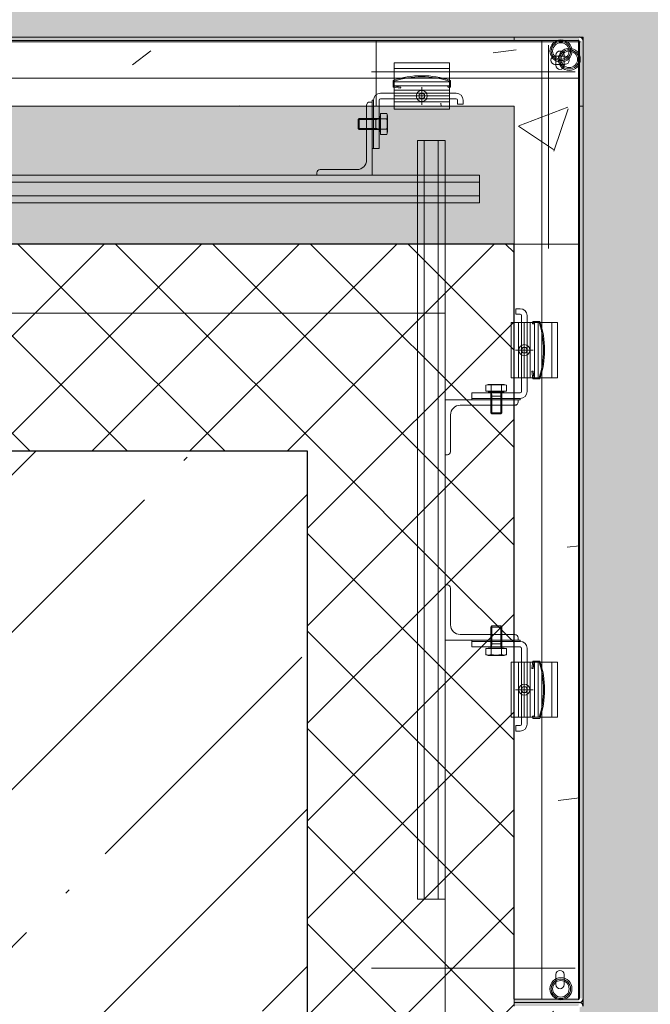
# Model space of a CAD drawing. Header units: millimetres. Extents: x 56389 to 130899, y 36187 to 101460.
# Tile 90 of 134: x 68948 to 69405, y 39608 to 40322. Entities that reach past the tile are written whole.
import ezdxf

# ---------------------------------------------------------------- set-up
doc = ezdxf.new("R2010")
doc.units = ezdxf.units.MM
doc.linetypes.add('3_ Штрих_ 1 х 1 мм', pattern=[200, 100, -100])
for name, color, linetype, lineweight in [('Несущие колонны', 7, 'Continuous', 9), ('Обобщенные модели', 7, 'Continuous', 9), ('Общие ребра', 7, 'Continuous', 9), ('Стены', 7, 'Continuous', 9), ('Штриховка поверхностей', 7, 'Continuous', 9)]:
    doc.layers.add(name, color=color, linetype=linetype, lineweight=lineweight)
pattern_1 = [(45, (0, 0), (-35.35534, 35.35534), []), (135, (0, 0), (-35.35534, -35.35534), [])]

# ---------------------------------------------------------------- blocks, each defined once
blk = doc.blocks.new('КР_Колонна_ЖБ_Прямоугольная - 500x1000h_B40-2253913-ВКК_01_К4_З_ЭОМ_кабель_')
at = {"layer": 'Несущие колонны', "lineweight": 5, "true_color": 0xcccccc}
h = blk.add_hatch(dxfattribs=at)
h.set_pattern_fill('FP_10', color=254, style=0, pattern_type=2)
h.set_pattern_definition([(45, (-116520, -400), (-114.04925, 114.04925), []), (45, (-116405.95, -400), (-114.04925, 114.04925), [201.613, -40.323, 3.353, -36.97])])
h.paths.add_polyline_path([(250, -500), (250, 500), (-250, 500), (-250, -500), (171.04, -500)])
blk = doc.blocks.new('Наметкина 10_РД_АР_К4_rvt-1-ВКК_01_К4_З_ЭОМ_кабель_')
at = {"layer": 'Несущие колонны', "color": 254, "linetype": '3_ Штрих_ 1 х 1 мм', "lineweight": 13, "true_color": 0xcccccc}
blk.add_blockref('КР_Колонна_ЖБ_Прямоугольная - 500x1000h_B40-2253913-ВКК_01_К4_З_ЭОМ_кабель_', (116520, 400), dxfattribs=at)
blk = doc.blocks.new('Металическая панель - Тип 1-4534193-ВКК_01_К4_З_ЭОМ_кабель_')
at = {"layer": 'Обобщенные модели', "color": 254, "true_color": 0xcccccc}
for p, q in [((126.9, 596.74), (475, 596.74)), ((150, 594.24), (150, 446.74)), ((295.45, 596.74), (575, 596.74)), ((654.55, 596.74), (375, 596.74)), ((823.1, 596.74), (475, 596.74)), ((800, 594.24), (800, 550.08)), ((138, 586.34), (145.33, 586.34)), ((812, 586.34), (804.67, 586.34)), ((145.33, 580.29), (138, 580.29)), ((804.67, 580.29), (812, 580.29)), ((331.88, 577.41), (371.88, 577.41)), ((618.12, 577.41), (578.12, 577.41)), ((127.5, 570.21), (475, 570.21)), ((295.45, 570.21), (575, 570.21)), ((331.88, 567.56), (371.88, 567.56)), ((331.88, 564.86), (371.88, 564.86)), ((654.55, 570.21), (375, 570.21)), ((822.5, 570.21), (475, 570.21)), ((618.12, 567.56), (578.12, 567.56)), ((618.12, 564.86), (578.12, 564.86)), ((371.88, 561.66), (331.88, 561.66)), ((331.88, 557.41), (371.88, 557.41)), ((358.33, 557.41), (345.44, 557.41)), ((351.88, 563.86), (351.88, 550.97)), ((578.12, 561.66), (618.12, 561.66)), ((618.12, 557.41), (578.12, 557.41)), ((591.67, 557.41), (604.56, 557.41)), ((598.12, 563.86), (598.12, 550.97)), ((331.88, 553.16), (371.88, 553.16)), ((331.88, 549.91), (371.88, 549.91)), ((618.12, 553.16), (578.12, 553.16)), ((618.12, 549.91), (578.12, 549.91)), ((382.08, 542.81), (382.08, 531.35)), ((567.92, 542.81), (567.92, 531.35)), ((377.24, 540.83), (381.71, 540.83)), ((385.21, 541.08), (385.21, 533.08)), ((385.21, 540.31), (398.08, 540.31)), ((397.32, 541.08), (397.32, 533.08)), ((564.79, 540.31), (551.92, 540.31)), ((552.68, 541.08), (552.68, 533.08)), ((564.79, 541.08), (564.79, 533.08)), ((572.76, 540.83), (568.29, 540.83)), ((381.71, 533.33), (377.24, 533.33)), ((385.21, 533.85), (398.08, 533.85)), ((564.79, 533.85), (551.92, 533.85)), ((568.29, 533.33), (572.76, 533.33)), ((200, 499.97), (200, 479.97)), ((200, 499.97), (275, 499.97)), ((353.72, 499.97), (575, 499.97)), ((596.28, 499.97), (375, 499.97)), ((425.58, 503.97), (398.88, 503.97)), ((524.42, 503.97), (551.12, 503.97)), ((200, 494.97), (275, 494.97)), ((353.72, 494.97), (575, 494.97)), ((596.28, 494.97), (375, 494.97)), ((200, 484.97), (275, 484.97)), ((200, 479.97), (275, 479.97)), ((353.72, 484.97), (575, 484.97)), ((353.72, 479.97), (575, 479.97)), ((596.28, 484.97), (375, 484.97)), ((596.28, 479.97), (375, 479.97))]:
    blk.add_line(p, q, dxfattribs=at)
at = {"layer": 'Обобщенные модели', "color": 254, "true_color": 0xcccccc, "flags": 128}
for points in [[(371.88, 581.41), (331.88, 581.41), (331.88, 571.41), (331.88, 547.91), (371.88, 547.91), (371.88, 571.41)], [(578.12, 581.41), (618.12, 581.41), (618.12, 571.41), (618.12, 547.91), (578.12, 547.91), (578.12, 571.41)], [(349.88, 558.57), (351.88, 559.73), (353.89, 558.57), (353.89, 556.26), (351.88, 555.1), (349.88, 556.26)], [(600.12, 558.57), (598.12, 559.73), (596.11, 558.57), (596.11, 556.26), (598.12, 555.1), (600.12, 556.26)], [(387.88, 554.41), (387.88, 519.41), (386.88, 519.41), (386.88, 554.41)], [(562.12, 554.41), (562.12, 519.41), (563.12, 519.41), (563.12, 554.41)], [(376.78, 542.88), (377.24, 544.59), (381.71, 544.59), (381.71, 529.57), (377.24, 529.57), (376.78, 531.28)], [(573.22, 542.88), (572.76, 544.59), (568.29, 544.59), (568.29, 529.57), (572.76, 529.57), (573.22, 531.28)]]:
    blk.add_lwpolyline(points, close=True, dxfattribs=at)
for points in [[(331.09, 568.66), (331.09, 563.71), (332.78, 563.49), (332.88, 564.29), (331.89, 564.41), (331.89, 568.21)], [(371.88, 568.21), (371.88, 564.41), (367.15, 563.81), (367.25, 563.01), (372.68, 563.71), (372.68, 568.66)], [(578.12, 568.21), (578.12, 564.41), (582.85, 563.81), (582.75, 563.01), (577.32, 563.71), (577.32, 568.66)], [(618.91, 568.66), (618.91, 563.71), (617.22, 563.49), (617.12, 564.29), (618.11, 564.41), (618.11, 568.21)], [(381.88, 559.41), (371.88, 559.41), (331.88, 559.41), (326.88, 559.41)], [(568.12, 559.41), (578.12, 559.41), (618.12, 559.41), (623.12, 559.41)], [(325.88, 554.41), (325.88, 551.41), (321.88, 551.41), (321.88, 554.41)], [(326.88, 555.41), (331.88, 555.41), (371.88, 555.41), (381.88, 555.41)], [(382.88, 554.41), (382.88, 519.41), (386.88, 519.41), (386.88, 554.41)], [(389.58, 552.97), (387.88, 552.97), (387.88, 499.97), (427.88, 499.97), (427.88, 501.67)], [(391.88, 510.97), (391.88, 550.67), (391.12, 552.38)], [(560.42, 552.97), (562.12, 552.97), (562.12, 499.97), (522.12, 499.97), (522.12, 501.67)], [(558.12, 510.97), (558.12, 550.67), (558.88, 552.38)], [(567.12, 554.41), (567.12, 519.41), (563.12, 519.41), (563.12, 554.41)], [(623.12, 555.41), (618.12, 555.41), (578.12, 555.41), (568.12, 555.41)], [(624.12, 554.41), (624.12, 551.41), (628.12, 551.41), (628.12, 554.41)], [(382.48, 541.08), (397.32, 541.08), (398.08, 540.31), (398.08, 533.85), (397.32, 533.08), (382.48, 533.08)], [(567.52, 541.08), (552.68, 541.08), (551.92, 540.31), (551.92, 533.85), (552.68, 533.08), (567.52, 533.08)]]:
    blk.add_lwpolyline(points, dxfattribs=at)
at = {"layer": 'Обобщенные модели', "color": 254, "true_color": 0xcccccc}
for centre in [(351.88, 557.41), (598.12, 557.41)]:
    blk.add_circle(centre, 4, dxfattribs=at)
at = {"layer": 'Обобщенные модели', "color": 254, "lineweight": 25, "true_color": 0xcccccc}
for centre, radius, start, end in [((127.5, 597.5), 2.5, 90, 180), ((822.5, 597.5), 2.5, 0, 90), ((128.5, 596.5), 1, 90, 180), ((821.5, 596.5), 1, 0, 90)]:
    blk.add_arc(centre, radius, start, end, dxfattribs=at)
at = {"layer": 'Обобщенные модели', "color": 254, "true_color": 0xcccccc}
for centre, radius, start, end in [((138, 583.34), 3, 90, 270), ((145.33, 583.29), 3, 270, 90), ((804.67, 583.29), 3, 90, 270), ((812, 583.34), 3, 270, 90), ((351.88, 507.7), 64.41, 71.16054, 108.83946), ((351.88, 505.2), 66.11, 72.39059, 107.60977), ((598.12, 507.7), 64.41, 71.16054, 108.83946), ((598.12, 505.2), 66.11, 72.39023, 107.60941), ((326.88, 554.41), 5, 90, 180), ((381.88, 554.41), 5, 0, 90), ((568.12, 554.41), 5, 90, 180), ((623.12, 554.41), 5, 360, 90), ((326.88, 554.41), 1, 90, 180), ((381.88, 554.41), 1, 0, 90), ((389.58, 550.67), 2.3, 0, 90), ((560.42, 550.67), 2.3, 90, 180), ((568.12, 554.41), 1, 90, 180), ((623.12, 554.41), 1, 360, 90), ((383.64, 542.71), 6.67, 163.65711, 196.34289), ((566.36, 542.71), 6.67, 343.65711, 16.34289), ((403.24, 537.08), 26.27, 171.78679, 188.21321), ((385.21, 547.08), 6.77, 242.46222, 270), ((564.79, 547.08), 6.77, 270, 297.53778), ((546.76, 537.08), 26.27, 351.78679, 8.21321), ((383.64, 531.45), 6.67, 163.65711, 196.34289), ((385.21, 527.08), 6.77, 90, 117.53778), ((564.79, 527.08), 6.77, 62.46222, 90), ((566.36, 531.45), 6.67, 343.65711, 16.34289), ((398.88, 510.97), 7, 180, 270), ((551.12, 510.97), 7, 270, 360), ((425.58, 501.67), 2.3, 0, 90), ((524.42, 501.67), 2.3, 90, 180)]:
    blk.add_arc(centre, radius, start, end, dxfattribs=at)
blk = doc.blocks.new('Металическая панель - Тип 2-4534255-ВКК_01_К4_З_ЭОМ_кабель_')
at = {"layer": 'Обобщенные модели', "color": 254, "true_color": 0xcccccc}
for p, q in [((1323.1, 1196.74), (725, 1196.74)), ((1264.55, 1196.74), (985, 1196.74)), ((1300, 1194.24), (1300, 1046.74)), ((1312, 1186.34), (1304.67, 1186.34)), ((1304.67, 1180.29), (1312, 1180.29)), ((1228.12, 1177.41), (1188.12, 1177.41)), ((1322.5, 1170.21), (725, 1170.21)), ((1264.55, 1170.21), (985, 1170.21)), ((1228.12, 1167.56), (1188.12, 1167.56)), ((1228.12, 1164.86), (1188.12, 1164.86)), ((1208.12, 1163.86), (1208.12, 1150.97)), ((1188.12, 1161.66), (1228.12, 1161.66)), ((1228.12, 1157.41), (1188.12, 1157.41)), ((1201.67, 1157.41), (1214.56, 1157.41)), ((1228.12, 1153.16), (1188.12, 1153.16)), ((1228.12, 1149.91), (1188.12, 1149.91)), ((1177.92, 1142.81), (1177.92, 1131.35)), ((1174.79, 1140.31), (1161.92, 1140.31)), ((1162.68, 1141.08), (1162.68, 1133.08)), ((1174.79, 1141.08), (1174.79, 1133.08)), ((1182.76, 1140.83), (1178.29, 1140.83)), ((1174.79, 1133.85), (1161.92, 1133.85)), ((1178.29, 1133.33), (1182.76, 1133.33)), ((1250, 1099.97), (725, 1099.97)), ((1206.28, 1099.97), (985, 1099.97)), ((1134.42, 1103.97), (1161.12, 1103.97)), ((1250, 1099.97), (1250, 1079.97)), ((1250, 1094.97), (725, 1094.97)), ((1206.28, 1094.97), (985, 1094.97)), ((1250, 1084.97), (725, 1084.97)), ((1250, 1079.97), (725, 1079.97)), ((1206.28, 1084.97), (985, 1084.97)), ((1206.28, 1079.97), (985, 1079.97))]:
    blk.add_line(p, q, dxfattribs=at)
at = {"layer": 'Обобщенные модели', "color": 254, "true_color": 0xcccccc, "flags": 128}
for points in [[(1188.12, 1181.41), (1228.12, 1181.41), (1228.12, 1171.41), (1228.12, 1147.91), (1188.12, 1147.91), (1188.12, 1171.41)], [(1210.12, 1158.57), (1208.12, 1159.73), (1206.11, 1158.57), (1206.11, 1156.26), (1208.12, 1155.1), (1210.12, 1156.26)], [(1172.12, 1154.41), (1172.12, 1119.41), (1173.12, 1119.41), (1173.12, 1154.41)], [(1183.22, 1142.88), (1182.76, 1144.59), (1178.29, 1144.59), (1178.29, 1129.57), (1182.76, 1129.57), (1183.22, 1131.28)]]:
    blk.add_lwpolyline(points, close=True, dxfattribs=at)
for points in [[(1188.12, 1168.21), (1188.12, 1164.41), (1192.85, 1163.81), (1192.75, 1163.01), (1187.32, 1163.71), (1187.32, 1168.66)], [(1228.91, 1168.66), (1228.91, 1163.71), (1227.22, 1163.49), (1227.12, 1164.29), (1228.11, 1164.41), (1228.11, 1168.21)], [(1178.12, 1159.41), (1188.12, 1159.41), (1228.12, 1159.41), (1233.12, 1159.41)], [(1170.42, 1152.97), (1172.12, 1152.97), (1172.12, 1099.97), (1132.12, 1099.97), (1132.12, 1101.67)], [(1168.12, 1110.97), (1168.12, 1150.67), (1168.88, 1152.38)], [(1177.12, 1154.41), (1177.12, 1119.41), (1173.12, 1119.41), (1173.12, 1154.41)], [(1233.12, 1155.41), (1228.12, 1155.41), (1188.12, 1155.41), (1178.12, 1155.41)], [(1234.12, 1154.41), (1234.12, 1151.41), (1238.12, 1151.41), (1238.12, 1154.41)], [(1177.52, 1141.08), (1162.68, 1141.08), (1161.92, 1140.31), (1161.92, 1133.85), (1162.68, 1133.08), (1177.52, 1133.08)]]:
    blk.add_lwpolyline(points, dxfattribs=at)
at = {"layer": 'Обобщенные модели', "color": 254, "true_color": 0xcccccc}
blk.add_circle((1208.12, 1157.41), 4, dxfattribs=at)
at = {"layer": 'Обобщенные модели', "color": 254, "lineweight": 25, "true_color": 0xcccccc}
for centre, radius in [((1322.5, 1197.5), 2.5), ((1321.5, 1196.5), 1)]:
    blk.add_arc(centre, radius, 0, 90, dxfattribs=at)
at = {"layer": 'Обобщенные модели', "color": 254, "true_color": 0xcccccc}
for centre, radius, start, end in [((1304.67, 1183.29), 3, 90, 270), ((1312, 1183.34), 3, 270, 90), ((1208.12, 1107.7), 64.41, 71.16054, 108.83946), ((1208.12, 1105.2), 66.11, 72.39023, 107.60941), ((1178.12, 1154.41), 5, 90, 180), ((1233.12, 1154.41), 5, 360, 90), ((1170.42, 1150.67), 2.3, 90, 180), ((1178.12, 1154.41), 1, 90, 180), ((1233.12, 1154.41), 1, 360, 90), ((1176.36, 1142.71), 6.67, 343.65711, 16.34289), ((1174.79, 1147.08), 6.77, 270, 297.53778), ((1156.76, 1137.08), 26.27, 351.78679, 8.21321), ((1174.79, 1127.08), 6.77, 62.46222, 90), ((1176.36, 1131.45), 6.67, 343.65711, 16.34289), ((1161.12, 1110.97), 7, 270, 0), ((1134.42, 1101.67), 2.3, 90, 180)]:
    blk.add_arc(centre, radius, start, end, dxfattribs=at)
blk = doc.blocks.new('Металическая панель - Тип 1-4534071-ВКК_01_К4_З_ЭОМ_кабель_')
at = {"layer": 'Обобщенные модели', "true_color": 0xf2f2f2}
h = blk.add_hatch(color=7, dxfattribs=at)
h.paths.add_polyline_path([(1322.5, 1150), (1325, 1150), (1325, 1197.5), (1322.5, 1196.5)])
h.paths.add_polyline_path([(125, 1150), (127.5, 1150), (127.5, 1196.5), (125, 1197.5)])
h.paths.add_polyline_path([(215.88, 1197.5), (1321.5, 1197.5), (1322.5, 1200), (127.5, 1200), (128.5, 1197.5)])
at = {"layer": 'Обобщенные модели', "color": 254, "true_color": 0xcccccc}
for p, q in [((1322.5, 1200), (127.5, 1200)), ((128.5, 1197.5), (1321.5, 1197.5)), ((1323.1, 1196.74), (725, 1196.74)), ((1300, 1194.24), (1300, 1046.74)), ((1322.5, 1196.5), (1322.5, 1150)), ((1325, 1150), (1325, 1197.5)), ((1312, 1186.34), (1304.67, 1186.34)), ((1304.67, 1180.29), (1312, 1180.29)), ((1322.5, 1170.21), (725, 1170.21)), ((1322.5, 1150), (1325, 1150)), ((1250, 1099.97), (725, 1099.97)), ((1250, 1099.97), (1250, 1079.97)), ((1250, 1094.97), (725, 1094.97)), ((1250, 1084.97), (725, 1084.97)), ((1250, 1079.97), (725, 1079.97))]:
    blk.add_line(p, q, dxfattribs=at)
for radius in [8, 7, 6]:
    blk.add_circle((1315, 1183.95), radius, dxfattribs=at)
for centre, radius, start, end in [((1322.5, 1197.5), 2.5, 0, 90), ((1321.5, 1196.5), 1, 0, 90), ((1304.67, 1183.29), 3, 90, 270), ((1312, 1183.34), 3, 270, 90)]:
    blk.add_arc(centre, radius, start, end, dxfattribs=at)
blk = doc.blocks.new('Металическая панель - Тип 1-4534782-ВКК_01_К4_З_ЭОМ_кабель_')
at = {"layer": 'Обобщенные модели', "true_color": 0xf2f2f2}
h = blk.add_hatch(color=7, dxfattribs=at)
h.paths.add_polyline_path([(825, 597.5), (822.5, 596.5), (822.5, 550), (825, 550)])
h.paths.add_polyline_path([(822.5, 600), (127.5, 600), (128.5, 597.5), (821.5, 597.5)])
h.paths.add_polyline_path([(127.5, 550), (127.5, 596.5), (125, 597.5), (125, 550)])
at = {"layer": 'Обобщенные модели', "color": 254, "true_color": 0xcccccc}
for p, q in [((822.5, 600), (127.5, 600)), ((125, 597.5), (125, 550)), ((126.9, 596.74), (475, 596.74)), ((127.5, 550), (127.5, 596.5)), ((128.5, 597.5), (821.5, 597.5)), ((150, 594.24), (150, 446.74)), ((295.45, 596.74), (575, 596.74)), ((654.55, 596.74), (375, 596.74)), ((823.1, 596.74), (475, 596.74)), ((800, 594.24), (800, 446.74)), ((822.5, 596.5), (822.5, 550)), ((825, 550), (825, 597.5)), ((138, 586.34), (145.33, 586.34)), ((812, 586.34), (804.67, 586.34)), ((145.33, 580.29), (138, 580.29)), ((804.67, 580.29), (812, 580.29)), ((331.88, 577.41), (371.88, 577.41)), ((618.12, 577.41), (578.12, 577.41)), ((127.5, 570.21), (475, 570.21)), ((295.45, 570.21), (575, 570.21)), ((331.88, 567.56), (371.88, 567.56)), ((331.88, 564.86), (371.88, 564.86)), ((654.55, 570.21), (375, 570.21)), ((822.5, 570.21), (475, 570.21)), ((618.12, 567.56), (578.12, 567.56)), ((618.12, 564.86), (578.12, 564.86)), ((371.88, 561.66), (331.88, 561.66)), ((331.88, 557.41), (371.88, 557.41)), ((358.33, 557.41), (345.44, 557.41)), ((351.88, 563.86), (351.88, 550.97)), ((578.12, 561.66), (618.12, 561.66)), ((618.12, 557.41), (578.12, 557.41)), ((591.67, 557.41), (604.56, 557.41)), ((598.12, 563.86), (598.12, 550.97)), ((125, 550), (127.5, 550)), ((331.88, 553.16), (371.88, 553.16)), ((331.88, 549.91), (371.88, 549.91)), ((618.12, 553.16), (578.12, 553.16)), ((618.12, 549.91), (578.12, 549.91)), ((822.5, 550), (825, 550)), ((382.08, 542.81), (382.08, 531.35)), ((567.92, 542.81), (567.92, 531.35)), ((377.24, 540.83), (381.71, 540.83)), ((385.21, 541.08), (385.21, 533.08)), ((385.21, 540.31), (398.08, 540.31)), ((397.32, 541.08), (397.32, 533.08)), ((564.79, 540.31), (551.92, 540.31)), ((552.68, 541.08), (552.68, 533.08)), ((564.79, 541.08), (564.79, 533.08)), ((572.76, 540.83), (568.29, 540.83)), ((381.71, 533.33), (377.24, 533.33)), ((385.21, 533.85), (398.08, 533.85)), ((564.79, 533.85), (551.92, 533.85)), ((568.29, 533.33), (572.76, 533.33)), ((200, 499.97), (200, 479.97)), ((200, 499.97), (475, 499.97)), ((353.72, 499.97), (575, 499.97)), ((596.28, 499.97), (375, 499.97)), ((425.58, 503.97), (398.88, 503.97)), ((750, 499.97), (475, 499.97)), ((524.42, 503.97), (551.12, 503.97)), ((750, 499.97), (750, 479.97)), ((200, 494.97), (475, 494.97)), ((353.72, 494.97), (575, 494.97)), ((596.28, 494.97), (375, 494.97)), ((750, 494.97), (475, 494.97)), ((200, 484.97), (475, 484.97)), ((200, 479.97), (475, 479.97)), ((353.72, 484.97), (575, 484.97)), ((353.72, 479.97), (575, 479.97)), ((596.28, 484.97), (375, 484.97)), ((596.28, 479.97), (375, 479.97)), ((750, 484.97), (475, 484.97)), ((750, 479.97), (475, 479.97))]:
    blk.add_line(p, q, dxfattribs=at)
at = {"layer": 'Обобщенные модели', "color": 254, "true_color": 0xcccccc, "flags": 128}
for points in [[(371.88, 581.41), (331.88, 581.41), (331.88, 571.41), (331.88, 547.91), (371.88, 547.91), (371.88, 571.41)], [(578.12, 581.41), (618.12, 581.41), (618.12, 571.41), (618.12, 547.91), (578.12, 547.91), (578.12, 571.41)], [(349.88, 558.57), (351.88, 559.73), (353.89, 558.57), (353.89, 556.26), (351.88, 555.1), (349.88, 556.26)], [(600.12, 558.57), (598.12, 559.73), (596.11, 558.57), (596.11, 556.26), (598.12, 555.1), (600.12, 556.26)], [(387.88, 554.41), (387.88, 519.41), (386.88, 519.41), (386.88, 554.41)], [(562.12, 554.41), (562.12, 519.41), (563.12, 519.41), (563.12, 554.41)], [(376.78, 542.88), (377.24, 544.59), (381.71, 544.59), (381.71, 529.57), (377.24, 529.57), (376.78, 531.28)], [(573.22, 542.88), (572.76, 544.59), (568.29, 544.59), (568.29, 529.57), (572.76, 529.57), (573.22, 531.28)]]:
    blk.add_lwpolyline(points, close=True, dxfattribs=at)
for points in [[(331.09, 568.66), (331.09, 563.71), (332.78, 563.49), (332.88, 564.29), (331.89, 564.41), (331.89, 568.21)], [(371.88, 568.21), (371.88, 564.41), (367.15, 563.81), (367.25, 563.01), (372.68, 563.71), (372.68, 568.66)], [(578.12, 568.21), (578.12, 564.41), (582.85, 563.81), (582.75, 563.01), (577.32, 563.71), (577.32, 568.66)], [(618.91, 568.66), (618.91, 563.71), (617.22, 563.49), (617.12, 564.29), (618.11, 564.41), (618.11, 568.21)], [(381.88, 559.41), (371.88, 559.41), (331.88, 559.41), (326.88, 559.41)], [(568.12, 559.41), (578.12, 559.41), (618.12, 559.41), (623.12, 559.41)], [(325.88, 554.41), (325.88, 551.41), (321.88, 551.41), (321.88, 554.41)], [(326.88, 555.41), (331.88, 555.41), (371.88, 555.41), (381.88, 555.41)], [(382.88, 554.41), (382.88, 519.41), (386.88, 519.41), (386.88, 554.41)], [(389.58, 552.97), (387.88, 552.97), (387.88, 499.97), (427.88, 499.97), (427.88, 501.67)], [(391.88, 510.97), (391.88, 550.67), (391.12, 552.38)], [(560.42, 552.97), (562.12, 552.97), (562.12, 499.97), (522.12, 499.97), (522.12, 501.67)], [(558.12, 510.97), (558.12, 550.67), (558.88, 552.38)], [(567.12, 554.41), (567.12, 519.41), (563.12, 519.41), (563.12, 554.41)], [(623.12, 555.41), (618.12, 555.41), (578.12, 555.41), (568.12, 555.41)], [(624.12, 554.41), (624.12, 551.41), (628.12, 551.41), (628.12, 554.41)], [(382.48, 541.08), (397.32, 541.08), (398.08, 540.31), (398.08, 533.85), (397.32, 533.08), (382.48, 533.08)], [(567.52, 541.08), (552.68, 541.08), (551.92, 540.31), (551.92, 533.85), (552.68, 533.08), (567.52, 533.08)]]:
    blk.add_lwpolyline(points, dxfattribs=at)
at = {"layer": 'Обобщенные модели', "color": 254, "true_color": 0xcccccc}
for centre, radius in [((135, 583.95), 8), ((135, 583.95), 7), ((135, 583.95), 6), ((815, 583.95), 8), ((815, 583.95), 7), ((815, 583.95), 6), ((351.88, 557.41), 4), ((598.12, 557.41), 4)]:
    blk.add_circle(centre, radius, dxfattribs=at)
for centre, radius, start, end in [((127.5, 597.5), 2.5, 90, 180), ((822.5, 597.5), 2.5, 0, 90), ((128.5, 596.5), 1, 90, 180), ((821.5, 596.5), 1, 0, 90), ((138, 583.34), 3, 90, 270), ((145.33, 583.29), 3, 270, 90), ((804.67, 583.29), 3, 90, 270), ((812, 583.34), 3, 270, 90), ((351.88, 507.7), 64.41, 71.16054, 108.83946), ((351.88, 505.2), 66.11, 72.39059, 107.60977), ((598.12, 507.7), 64.41, 71.16054, 108.83946), ((598.12, 505.2), 66.11, 72.39023, 107.60941), ((326.88, 554.41), 5, 90, 180), ((381.88, 554.41), 5, 0, 90), ((568.12, 554.41), 5, 90, 180), ((623.12, 554.41), 5, 360, 90), ((326.88, 554.41), 1, 90, 180), ((381.88, 554.41), 1, 0, 90), ((389.58, 550.67), 2.3, 0, 90), ((560.42, 550.67), 2.3, 90, 180), ((568.12, 554.41), 1, 90, 180), ((623.12, 554.41), 1, 360, 90), ((383.64, 542.71), 6.67, 163.65711, 196.34289), ((566.36, 542.71), 6.67, 343.65711, 16.34289), ((403.24, 537.08), 26.27, 171.78679, 188.21321), ((385.21, 547.08), 6.77, 242.46222, 270), ((564.79, 547.08), 6.77, 270, 297.53778), ((546.76, 537.08), 26.27, 351.78679, 8.21321), ((383.64, 531.45), 6.67, 163.65711, 196.34289), ((385.21, 527.08), 6.77, 90, 117.53778), ((564.79, 527.08), 6.77, 62.46222, 90), ((566.36, 531.45), 6.67, 343.65711, 16.34289), ((398.88, 510.97), 7, 180, 270), ((551.12, 510.97), 7, 270, 360), ((425.58, 501.67), 2.3, 0, 90), ((524.42, 501.67), 2.3, 90, 180)]:
    blk.add_arc(centre, radius, start, end, dxfattribs=at)
blk = doc.blocks.new('Металическая панель - Тип 1-V695-ВКК_01_К4_З_ЭОМ_кабель_')
at = {"layer": 'Обобщенные модели', "color": 254, "lineweight": 25, "true_color": 0xcccccc}
blk.add_arc((127.5, 597.5), 2.5, 90, 180, dxfattribs=at)
blk = doc.blocks.new('Цоколь прямоугольный серый - Тип 1-V851-ВКК_01_К4_З_ЭОМ_кабель_')
at = {"layer": 'Обобщенные модели', "true_color": 0xcccccc}
h = blk.add_hatch(dxfattribs=at)
h.set_pattern_fill('FP_336', color=254, style=0, pattern_type=2)
h.set_pattern_definition([(140, (1325, -116369.96), (31.8783, 364.3679), [38.1, -419.1]), (85, (1325, -116369.96), (-382.1133, -70.4859), [30.48, -335.28]), (190.451, (1327.66, -116339.6), (-350.2334, 293.885), [32.38, -356.18]), (136.184, (1223.4, -116369.96), (84.0858, 542.1585), [57.15, -628.65]), (186.636, (1230.4, -116324.8), (-494.8554, 474.805), [48.57, -534.27]), (81.184, (1223.4, -116369.96), (-494.85, 474.8102), [45.72, -502.92]), (111, (1248.8, -116319.16), (204.5305, 303.2285), [38.1, -419.1]), (56, (1248.8, -116319.16), (-368.376, 123.6039), [30.48, -335.28]), (161.451, (1265.84, -116293.9), (-163.8427, 426.8341), [32.38, -356.18]), (127.5, (1325, -116369.96), (-169.11015, 6.17665), [16.764, -314.452, 16.764, -323.596, -336.55]), (127.5, (1325, -116369.96), (-169.11015, 6.17665), [-671.576, 16.764, -319.786]), (97.5, (1325, -116369.96), (-200.3615, 133.63888), [16.764, -177.292, 16.764, -306.832, -128.27]), (97.5, (1325, -116369.96), (-200.3615, 133.63888), [-517.652, 16.764, -111.506]), (57.5, (1325, -116483.24), (11.45836, 271.18182), [16.764, -110.236, 16.764, -379.476, -525.78]), (57.5, (1325, -116483.24), (11.45836, 271.18182), [-523.24, 16.764, -509.016]), (47.5, (1325, -116534.04), (-50.85285, 296.2585), [16.764, -148.336, 16.764, -246.38, -373.38]), (47.5, (1325, -116534.04), (-50.85285, 296.2585), [-428.244, 16.764, -356.616])])
h.paths.add_polyline_path([(1575, 597.5), (1575, 600), (1572.33, 599.59), (1571.5, 597.5), (828.5, 597.5), (827.5, 600), (822.33, 599.59), (821.5, 597.5), (128.5, 597.5), (127.5, 600), (125, 600), (125.41, 597.33), (127.5, 596.5), (127.5, 450), (175, 450), (175, 550), (822.5, 550.08), (822.5, 596.5), (825.03, 597.49), (827.5, 596.5), (827.5, 550.08), (1572.5, 550.08), (1572.5, 596.5), (1574.94, 597.48)])
at = {"layer": 'Обобщенные модели', "color": 254, "true_color": 0xcccccc}
for p, q in [((127.5, 600), (125, 600)), ((125, 600), (125, 597.5)), ((827.5, 600), (822.5, 600)), ((175, 450), (175, 550)), ((175, 550), (275.08, 550)), ((127.5, 450), (175, 450))]:
    blk.add_line(p, q, dxfattribs=at)
blk = doc.blocks.new('Цоколь прямоугольный серый - Тип 1-V853-ВКК_01_К4_З_ЭОМ_кабель_')
at = {"layer": 'Обобщенные модели', "true_color": 0xcccccc}
h = blk.add_hatch(dxfattribs=at)
h.set_pattern_fill('FP_340', color=254, style=0, pattern_type=2)
h.set_pattern_definition([(50, (-115644.96, 0), (364.3679, -31.8783), [38.1, -419.1]), (355, (-115644.96, 0), (-70.4859, 382.1133), [30.48, -335.28]), (100.451, (-115614.6, -2.66), (293.885, 350.2334), [32.38, -356.18]), (46.184, (-115644.96, 101.6), (542.1585, -84.0858), [57.15, -628.65]), (96.636, (-115599.8, 94.6), (474.805, 494.8554), [48.57, -534.27]), (351.184, (-115644.96, 101.6), (474.8102, 494.85), [45.72, -502.92]), (21, (-115594.16, 76.2), (303.2285, -204.5305), [38.1, -419.1]), (326, (-115594.16, 76.2), (123.6039, 368.376), [30.48, -335.28]), (71.451, (-115568.9, 59.16), (426.8341, 163.8427), [32.38, -356.18]), (37.5, (-115644.96, 0), (6.17665, 169.11015), [16.764, -314.452, 16.764, -323.596, -336.55]), (37.5, (-115644.96, 0), (6.17665, 169.11015), [-671.576, 16.764, -319.786]), (7.5, (-115644.96, 0), (133.63888, 200.3615), [16.764, -177.292, 16.764, -306.832, -128.27]), (7.5, (-115644.96, 0), (133.63888, 200.3615), [-517.652, 16.764, -111.506]), (327.5, (-115758.24, 0), (271.18182, -11.45836), [16.764, -110.236, 16.764, -379.476, -525.78]), (327.5, (-115758.24, 0), (271.18182, -11.45836), [-523.24, 16.764, -509.016]), (317.5, (-115809.04, 0), (296.2585, 50.85285), [16.764, -148.336, 16.764, -246.38, -373.38]), (317.5, (-115809.04, 0), (296.2585, 50.85285), [-428.244, 16.764, -356.616])])
h.paths.add_polyline_path([(1275.08, 1050), (1322.5, 1050), (1322.5, 1196.5), (1325, 1197.5), (1325, 1200), (1322.33, 1199.59), (1321.5, 1197.5), (128.5, 1197.5), (127.5, 1200), (125, 1200), (125.41, 1197.33), (127.5, 1196.5), (127.5, 1050), (175, 1050), (175, 1150), (1275, 1150), (1275, 1050)])
at = {"layer": 'Обобщенные модели', "color": 254, "true_color": 0xcccccc}
for p, q in [((1325, 1200), (1322.5, 1200)), ((1325, 1197.5), (1325, 1200)), ((175, 1150), (1275, 1150)), ((1275, 1150), (1275, 1050)), ((1275.08, 1050), (1322.5, 1050))]:
    blk.add_line(p, q, dxfattribs=at)
blk = doc.blocks.new('Металическая панель - Тип 1-4534720-ВКК_01_К4_З_ЭОМ_кабель_')
at = {"layer": 'Обобщенные модели', "true_color": 0xf2f2f2}
h = blk.add_hatch(color=7, dxfattribs=at)
h.paths.add_polyline_path([(125, 550), (127.5, 550), (127.5, 596.5), (125, 597.5)])
h.paths.add_polyline_path([(127.5, 600), (128.5, 597.5), (871.5, 597.5), (872.5, 600)])
h.paths.add_polyline_path([(872.5, 550), (875, 550), (875, 597.5), (872.5, 596.5)])
at = {"layer": 'Обобщенные модели', "color": 254, "true_color": 0xcccccc}
for p, q in [((125, 597.5), (125, 550)), ((125, 550), (127.5, 550))]:
    blk.add_line(p, q, dxfattribs=at)
blk.add_arc((127.5, 597.5), 2.5, 90, 180, dxfattribs=at)
blk = doc.blocks.new('Наметкина 10_ТД_АРФ_К4_R21_rvt-1-ВКК_01_К4_З_ЭОМ_кабель_')
at = {"layer": 'Стены', "true_color": 0xcccccc}
h = blk.add_hatch(dxfattribs=at)
h.set_pattern_fill('FP_24', color=254, style=0, pattern_type=2)
h.set_pattern_definition(pattern_1)
h.paths.add_polyline_path([(116920.04, 1000), (116920.04, 1050), (116120, 1050), (116120, 1000), (116870.04, 1000)])
h = blk.add_hatch(dxfattribs=at)
h.set_pattern_fill('FP_24', color=254, style=0, pattern_type=2)
h.set_pattern_definition(pattern_1)
h.paths.add_polyline_path([(116270, 900), (116870.04, 900), (116870.04, 1000), (116170, 1000), (116170, 900)])
h = blk.add_hatch(dxfattribs=at)
h.set_pattern_fill('FP_24', color=254, style=0, pattern_type=2)
h.set_pattern_definition(pattern_1)
h.paths.add_polyline_path([(116919.96, -250), (116920.04, 1000), (116870.04, 1000), (116870.04, -250)])
h = blk.add_hatch(dxfattribs=at)
h.set_pattern_fill('FP_24', color=254, style=0, pattern_type=2)
h.set_pattern_definition(pattern_1)
h.paths.add_polyline_path([(116870.04, -200), (116870.04, 900), (116770.04, 900), (116770.04, -200)])
at = {"layer": 'Штриховка поверхностей', "lineweight": 5, "true_color": 0xfafafa}
h = blk.add_hatch(color=7, dxfattribs=at)
h.paths.add_polyline_path([(109519.96, -2289.57), (130723.29, -2289.57), (130719.94, 1700), (109519.96, 1700), (109519.96, -265.15)])
h.paths.add_polyline_path([(112869.96, -850), (112784.57, -843.89), (112696.02, -823.87), (112618.87, -794.78), (112540.04, -750.61), (112477.04, -703.45), (112415.53, -641.61), (112365.2, -574.38), (112324.18, -499.25), (112294.26, -419.04), (112276.06, -335.39), (112269.96, -247.5), (112269.96, 1200), (113469.96, 1200), (113468.99, -265.15), (113463.49, -337.78), (113442.65, -427.46), (113412.67, -505.85), (113368.66, -583.1), (113317.43, -649.36), (113257.32, -707.97), (113189.5, -757.66), (113115.34, -797.41), (113036.31, -826.41), (112953.97, -844.05), (112869.97, -850)])
h.paths.add_polyline_path([(116369.96, -850), (116284.57, -843.89), (116196.02, -823.87), (116118.87, -794.78), (116045.57, -754.75), (115977.04, -703.45), (115915.53, -641.61), (115865.2, -574.38), (115824.18, -499.25), (115794.26, -419.04), (115776.06, -335.39), (115769.96, -247.5), (115769.96, 1200), (116969.96, 1200), (116968.99, -265.15), (116963.49, -337.78), (116942.65, -427.46), (116912.67, -505.85), (116868.66, -583.1), (116817.43, -649.36), (116757.32, -707.97), (116689.5, -757.66), (116615.34, -797.41), (116536.31, -826.41), (116453.97, -844.05), (116369.97, -850)])
h.paths.add_polyline_path([(124969.96, -1277.36), (124969.95, -1277.36), (124969.96, -850)])
h.paths.add_polyline_path([(121469.95, -850), (121469.92, -850), (121384.57, -843.89), (121296.02, -823.87), (121218.87, -794.78), (121145.57, -754.75), (121077.04, -703.45), (121015.53, -641.61), (120965.2, -574.38), (120924.18, -499.25), (120894.26, -419.04), (120876.06, -335.39), (120869.96, -247.5), (120870.01, 1200), (122069.96, 1200), (122068.99, -265.15), (122063.49, -337.78), (122042.65, -427.46), (122012.67, -505.85), (121968.66, -583.1), (121917.43, -649.36), (121857.32, -707.97), (121789.5, -757.66), (121715.34, -797.41), (121636.31, -826.41), (121553.97, -844.05), (121469.96, -850)])
h.paths.add_polyline_path([(124969.96, -850), (124884.57, -843.89), (124796.02, -823.87), (124718.87, -794.78), (124645.57, -754.75), (124577.04, -703.45), (124515.53, -641.61), (124465.2, -574.38), (124424.18, -499.25), (124394.26, -419.04), (124376.06, -335.39), (124369.96, -247.5), (124370.04, 1200), (125569.96, 1200), (125569.96, -253.31), (125572.01, -252.46), (125563.85, -345.47), (125544.99, -426.72), (125516.86, -501.29), (125514.95, -500.88), (125512.67, -505.72), (125514.73, -505.85), (125468.66, -585.79), (125417.43, -651.39), (125357.32, -709.49), (125289.5, -758.77), (125215.34, -798.17), (125136.31, -826.85), (125053.97, -844.2), (124969.97, -850)])
h.paths.add_polyline_path([(121511.06, -798.46), (121592.34, -786.21), (121672.24, -761.33), (121744.96, -726.31), (121817.02, -676.16), (121873.14, -624.1), (121924.39, -559.83), (121967.83, -482.67), (121995.52, -412.12), (122013.81, -331.97), (122019.96, -250), (121919.96, -250), (121919.96, -200), (122019.96, -200), (122019.96, 1150), (120919.96, 1150), (120919.96, -200), (121019.96, -200.1), (121019.96, -250), (120919.96, -250), (120927.24, -336.98), (120947.11, -419.04), (120974.42, -488.64), (121020.1, -565.56), (121067.82, -625.06), (121127.04, -680.01), (121194.96, -726.31), (121269.02, -761.98), (121347.57, -786.21), (121428.86, -798.46), (121469.96, -798.46)])
h.paths.add_polyline_path([(125011.06, -798.46), (125092.34, -786.21), (125170.89, -761.98), (125244.96, -726.31), (125317.02, -676.16), (125373.14, -624.1), (125424.39, -559.83), (125467.83, -482.68), (125495.52, -412.12), (125513.81, -331.97), (125519.96, -250), (125419.96, -250), (125419.96, -200), (125519.96, -200), (125519.96, 1150), (124419.96, 1150), (124419.96, -200), (124519.96, -200), (124519.96, -250), (124422.02, -250), (124422.02, -252.5), (124420.14, -252.5), (124427.03, -336.03), (124447.11, -419.04), (124472.03, -480.39), (124472.5, -480.17), (124473.06, -482.67), (124473.31, -483.21), (124473.6, -486.55), (124474.42, -488.64), (124520.1, -565.56), (124568.5, -625.7), (124627.04, -680.01), (124694.96, -726.31), (124769.02, -761.98), (124847.57, -786.21), (124928.86, -798.46), (124993.04, -798.46)])
h.paths.add_polyline_path([(116411.06, -798.46), (116492.34, -786.21), (116570.89, -761.98), (116644.96, -726.31), (116717.02, -676.16), (116773.14, -624.1), (116824.39, -559.83), (116867.83, -482.67), (116895.52, -412.12), (116913.81, -331.97), (116919.96, -250), (116120, -250), (116120, 1050), (116919.96, 1050), (116919.96, 1150), (115819.96, 1150), (115819.96, -200), (115919.96, -200), (115919.96, -250), (115819.96, -250), (115827.24, -336.98), (115847.11, -419.04), (115874.42, -488.64), (115920.1, -565.56), (115967.82, -625.06), (116027.04, -680.01), (116094.96, -726.31), (116169.02, -761.98), (116247.57, -786.21), (116328.86, -798.46), (116369.96, -798.46)])
h.paths.add_polyline_path([(112869.96, -798.46), (112911.06, -798.46), (112992.34, -786.21), (113070.89, -761.98), (113144.96, -726.31), (113217.02, -676.16), (113273.14, -624.1), (113324.39, -559.83), (113367.83, -482.67), (113395.52, -412.12), (113413.81, -331.97), (113419.96, -250), (112520, -250), (112520, 1050), (113320.04, 1050), (113320.04, -200), (113419.96, -200), (113419.96, 1150), (112319.96, 1150), (112319.96, -200), (112419.96, -200), (112419.96, -250), (112319.96, -250), (112327.24, -336.98), (112347.11, -419.04), (112374.42, -488.64), (112420.1, -565.56), (112467.82, -625.06), (112527.04, -680.01), (112594.96, -726.31), (112669.02, -761.98), (112747.57, -786.21), (112828.86, -798.46)])
h.paths.add_polyline_path([(129816.5, -250.03), (128916.43, -249.91), (128832.15, -243.54), (128742.48, -222.7), (128664.09, -192.71), (128586.84, -148.7), (128520.57, -97.48), (128461.97, -37.36), (128412.28, 30.45), (128372.53, 104.61), (128343.53, 183.65), (128325.88, 265.99), (128320, 350.89), (128326.53, 437.34), (128346.07, 523.77), (128375.16, 600.97), (128415.25, 674.38), (128470.7, 747.06), (128528.39, 804.43), (128595.62, 854.75), (128670.75, 895.78), (128757.88, 927.2), (128838.03, 944.14), (128922.5, 949.97), (129823.51, 949.91), (129907.78, 943.54), (129997.46, 922.7), (130075.85, 892.71), (130153.1, 848.7), (130219.36, 797.48), (130277.97, 737.36), (130327.66, 669.55), (130367.41, 595.39), (130396.41, 516.35), (130414.05, 434.01), (130419.75, 346.56), (130413.89, 264.61), (130393.87, 176.06), (130364.78, 98.91), (130324.75, 25.62), (130273.45, -42.92), (130211.61, -104.43), (130144.38, -154.75), (130069.25, -195.78), (129982.12, -227.2), (129901.97, -244.14), (129817.5, -250.03)])
h.paths.add_polyline_path([(124570.04, -250), (124520.04, -250), (124520.04, 1050), (125320.08, 1050), (125320.08, -250), (124670, -250)])
h.paths.add_polyline_path([(121820.05, -250), (121020.01, -250), (121020.01, 1050), (121820.05, 1050), (121820.05, -200)])
h.paths.add_polyline_path([(129820, -200), (129905.39, -193.08), (129989.04, -172.85), (130058.64, -145.53), (130135.56, -99.86), (130195.06, -52.14), (130250.01, 7.08), (130296.31, 75), (130331.98, 149.06), (130356.21, 227.61), (130368.46, 308.9), (130368.46, 391.1), (130356.21, 472.39), (130331.98, 550.94), (130296.31, 625), (130246.16, 697.06), (130194.1, 753.18), (130129.83, 804.43), (130052.24, 848.04), (129982.12, 875.57), (129901.97, 893.86), (129820, 899.97), (129820, -193.86)])
h.paths.add_polyline_path([(128919.94, -200), (128919.94, 900), (128834.61, 893.08), (128750.96, 872.85), (128681.36, 845.53), (128608.94, 803.45), (128544.9, 752.09), (128489.99, 692.92), (128443.69, 625), (128408.02, 550.94), (128383.79, 472.39), (128371.54, 391.1), (128371.54, 308.9), (128383.79, 227.61), (128408.02, 149.06), (128443.69, 75), (128489.99, 7.08), (128545.9, -53.18), (128610.17, -104.43), (128687.56, -147.96), (128757.88, -175.57), (128838.03, -193.86), (128917.5, -199.81)])
h.paths.add_polyline_path([(129069.94, -50), (129070, -50), (129070.19, 750), (129069.94, 750.25), (129069.94, 240.96)])
at = {"layer": 'Общие ребра', "color": 254, "true_color": 0xcccccc}
for p, q in [((116870.04, 1000), (116170, 1000)), ((116870.04, 1000), (116870.04, 900)), ((116870.04, -200), (116870.04, 900))]:
    blk.add_line(p, q, dxfattribs=at)
at = {"layer": 'Стены', "color": 254, "lineweight": 25, "true_color": 0xcccccc}
for p, q in [((116920.04, 1050), (116120, 1050)), ((116920.04, 1000), (116920.04, 1050)), ((116920.04, 900), (116920.04, 1000)), ((116270, 900), (116770.04, 900)), ((116770.04, 900), (116770.04, -100)), ((116920.04, 502.5), (116920.04, 900))]:
    blk.add_line(p, q, dxfattribs=at)
at = {"layer": 'Обобщенные модели', "color": 254, "lineweight": 9, "true_color": 0xcccccc}
for name in ['Металическая панель - Тип 2-4534255-ВКК_01_К4_З_ЭОМ_кабель_', 'Металическая панель - Тип 1-4534071-ВКК_01_К4_З_ЭОМ_кабель_', 'Цоколь прямоугольный серый - Тип 1-V853-ВКК_01_К4_З_ЭОМ_кабель_']:
    blk.add_blockref(name, (115644.96, 0), dxfattribs=at)
at = {"layer": 'Обобщенные модели', "color": 254, "lineweight": 9, "true_color": 0xcccccc, "rotation": 270}
for name, p in [('Металическая панель - Тип 1-4534193-ВКК_01_К4_З_ЭОМ_кабель_', (116369.96, 1325)), ('Металическая панель - Тип 1-4534782-ВКК_01_К4_З_ЭОМ_кабель_', (116369.96, 1325)), ('Цоколь прямоугольный серый - Тип 1-V851-ВКК_01_К4_З_ЭОМ_кабель_', (116369.96, 1325)), ('Металическая панель - Тип 1-4534720-ВКК_01_К4_З_ЭОМ_кабель_', (116369.96, 625)), ('Металическая панель - Тип 1-V695-ВКК_01_К4_З_ЭОМ_кабель_', (116369.96, 625))]:
    blk.add_blockref(name, p, dxfattribs=at)

msp = doc.modelspace()

# ---------------------------------------------------------------- block references
at = {"lineweight": 5}
for name in ['Наметкина 10_ТД_АРФ_К4_R21_rvt-1-ВКК_01_К4_З_ЭОМ_кабель_', 'Наметкина 10_РД_АР_К4_rvt-1-ВКК_01_К4_З_ЭОМ_кабель_']:
    msp.add_blockref(name, (-47613.27, 39109.59), dxfattribs=at)

doc.saveas('drawing.dxf')
